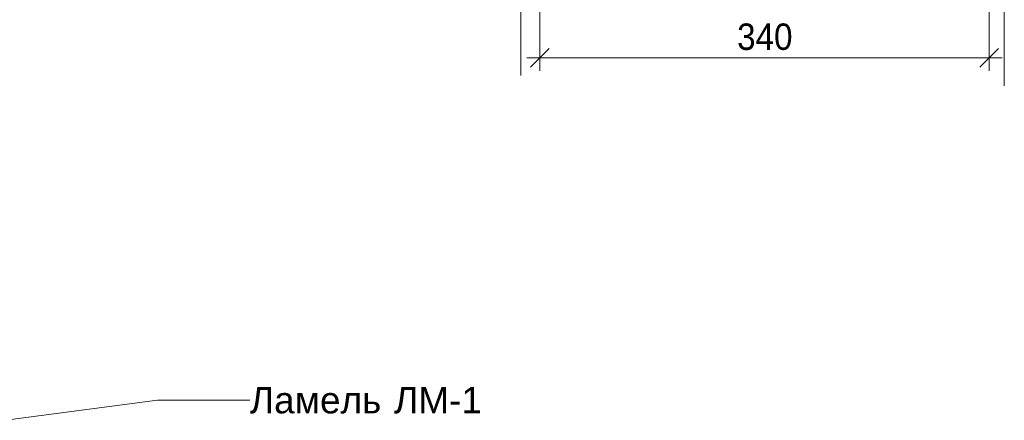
# Model space of a CAD drawing. Header units: millimetres. Extents: x -547 to 1084, y -1378 to 786.
# Tile 13 of 16: x 321 to 1067, y -16 to 288. Entities that reach past the tile are written whole.
import ezdxf

# ---------------------------------------------------------------- set-up
doc = ezdxf.new("R2010")
doc.units = ezdxf.units.MM
for name, color, linetype, lineweight in [('Detail Items', 7, 'Continuous', 20), ('Dimensions', 7, 'Continuous', 9), ('Dimensions-10', 7, 'Continuous', 9), ('Generic Annotations', 7, 'Continuous', 20), ('Text Notes', 7, 'Continuous', 9)]:
    doc.layers.add(name, color=color, linetype=linetype, lineweight=lineweight)
doc.styles.add('Arial_1', font='arial.ttf', dxfattribs={"height": 20})
doc.styles.add('Arial_2', font='arial.ttf', dxfattribs={"width": 0.9, "height": 20})
doc.dimstyles.new('01_Точн_0_знака_2_0_k0_9__П_', dxfattribs={"dimscale": 304.8, "dimtxt": 20.405188, "dimasz": 0.046391, "dimexe": 0.032808, "dimexo": 0.032808, "dimgap": 0, "dimtad": 1, "dimdec": 0, "dimdsep": 46, "dimtxsty": 'Arial_2', "dimblk1": 'OBLIQUE', "dimblk2": 'OBLIQUE', "dimsah": 1, "dimcen": 0.09, "dimdle": 0.032808, "dimazin": 0, "dimtfac": 1, "dimtdec": 4, "dimtix": 1, "dimtmove": 0, "dimatfit": 3, "dimfxl": 1, "dimtvp": 1, "dimtolj": 1, "dimtzin": 0, "dimarcsym": 2})

# ---------------------------------------------------------------- blocks, each defined once
blk = doc.blocks.new('011_Обрыв_Линия - По умолчанию-3008611-Устройство ламелей на техэтаже_')
at = {"layer": 'Detail Items'}
for p, q in [((700.41, 635.6), (700.41, 466.6)), ((700.41, 444.34), (700.41, 275.6))]:
    blk.add_line(p, q, dxfattribs=at)
blk = doc.blocks.new('011_Обрыв_Линия - По умолчанию-3005779-Устройство ламелей на техэтаже_')
at = {"layer": 'Detail Items'}
for p, q in [((1066.54, 458.97), (1066.54, 627.71)), ((1066.54, 267.71), (1066.54, 436.71))]:
    blk.add_line(p, q, dxfattribs=at)
blk = doc.blocks.new('DIMBLOCK10-Устройство ламелей на техэтаже_')
at = {"layer": 'Dimensions-10'}
for p, q in [((714.94, 259.01), (714.94, 337.71)), ((1054.96, 259.01), (1054.96, 337.71)), ((704.94, 259.01), (1064.96, 259.01)), ((714.94, 259.01), (714.94, 249.01)), ((1054.96, 259.01), (1054.96, 249.01))]:
    blk.add_line(p, q, dxfattribs=at)
at = {"layer": 'Dimensions-10', "lineweight": 25}
for p, q in [((714.94, 259.01), (722.01, 266.08)), ((1054.96, 259.01), (1062.03, 266.08)), ((714.94, 259.01), (707.87, 251.94)), ((1054.96, 259.01), (1047.89, 251.94))]:
    blk.add_line(p, q, dxfattribs=at)
at = {"layer": 'Dimensions-10', "color": 0, "insert": (864.23, 284.97), "char_height": 20, "width": 49.7259, "attachment_point": 1, "line_spacing_factor": 0.941778, "style": 'Arial_2'}
blk.add_mtext('340', dxfattribs=at)
blk = doc.blocks.new('_Oblique')
at = {"color": 0, "linetype": 'ByBlock', "lineweight": -2}
blk.add_line((-0.5, -0.5), (0.5, 0.5), dxfattribs=at)

msp = doc.modelspace()

# ---------------------------------------------------------------- linework, layer by layer
at = {"layer": 'Generic Annotations', "lineweight": 18}
for p, q in [((700.41, 275.6), (700.41, 245.6)), ((1066.54, 267.71), (1066.54, 237.71))]:
    msp.add_line(p, q, dxfattribs=at)
at = {"layer": 'Text Notes'}
for p, q in [((-17.8, -58.27), (425.42, -0.35)), ((425.42, -0.35), (495.3, -0.35))]:
    msp.add_line(p, q, dxfattribs=at)

# ---------------------------------------------------------------- block references
at = {"layer": 'Detail Items'}
for name in ['011_Обрыв_Линия - По умолчанию-3008611-Устройство ламелей на техэтаже_', '011_Обрыв_Линия - По умолчанию-3005779-Устройство ламелей на техэтаже_']:
    msp.add_blockref(name, (0, 0), dxfattribs=at)

# ---------------------------------------------------------------- texts
at = {"layer": 'Text Notes', "char_height": 20, "attachment_point": 1, "style": 'Arial_1'}
for s, insert, width in [('Ламель', (495.3, 9.65), 122.6582), ('\\fArial|b0|i0|c204|p34|; ', (596.5, 9.65), 9.6202), ('ЛМ', (604.44, 9.65), 50.5063), ('-1', (646.11, 9.65), 30.4641)]:
    msp.add_mtext(s, dxfattribs=dict(at, insert=insert, width=width))

# ---------------------------------------------------------------- dimensions: what is measured, and where the dimension line sits
at = {"layer": 'Dimensions'}
dim = msp.add_linear_dim(base=(1054.96, 259.01), p1=(714.94, 347.71), p2=(1054.96, 347.71), angle=0, dimstyle='01_Точн_0_знака_2_0_k0_9__П_', override={"dimpost": '<>', "dimfxl": 340.013678}, dxfattribs=at)
dim.commit()
dim.dimension.update_dxf_attribs({"geometry": 'DIMBLOCK10-Устройство ламелей на техэтаже_', "text_midpoint": (884.95, 269.23)})

doc.saveas('drawing.dxf')
